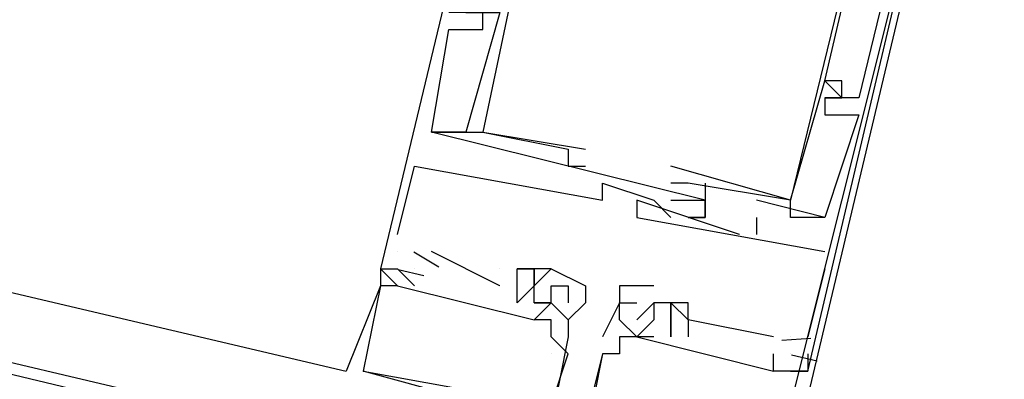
# Model space of a CAD drawing. Header units: feet. Extents: x -79 to 198, y -22 to 181.
# Tile 56 of 256: x 102.145 to 102.913, y 24.838 to 25.119. Entities that reach past the tile are written whole.
import ezdxf

# ---------------------------------------------------------------- set-up
doc = ezdxf.new("R2010")
doc.units = ezdxf.units.FT
doc.layers.add('A-LINEA', color=7, linetype='CONTINUOUS')

msp = doc.modelspace()

# ---------------------------------------------------------------- linework, layer by layer
at = {"layer": 'A-LINEA'}
for p, q in [((94.8133, 26.5778), (102.7333, 24.7111)), ((95.16, 26.5511), (102.4, 24.8444)), ((102.48, 25.1111), (102.48, 25.1111)), ((102.48, 25.1111), (102.48, 25.1111)), ((102.48, 25.1111), (102.48, 25.1111)), ((102.5067, 25.1111), (102.5067, 25.1111)), ((102.5067, 25.1111), (102.5067, 25.1111)), ((102.5067, 25.1111), (102.5067, 25.1111)), ((102.7733, 25.0711), (102.7733, 25.0711)), ((102.7733, 25.0711), (102.7733, 25.0711)), ((102.7733, 25.0711), (102.7733, 25.0711)), ((102.7733, 25.0711), (102.7733, 25.0711)), ((102.7733, 25.0711), (102.7733, 25.0711)), ((102.7733, 25.0711), (102.7733, 25.0711)), ((102.7867, 25.0711), (102.7867, 25.0711)), ((102.7867, 25.0711), (102.7867, 25.0711)), ((102.7867, 25.0711), (102.7867, 25.0711)), ((102.7733, 25.0578), (102.7733, 25.0578)), ((102.7733, 25.0578), (102.7733, 25.0578)), ((102.7733, 25.0578), (102.7733, 25.0578)), ((102.7733, 25.0578), (102.7733, 25.0578)), ((102.7733, 25.0578), (102.7733, 25.0578)), ((102.7733, 25.0578), (102.7733, 25.0578)), ((102.7867, 25.0578), (102.7867, 25.0578)), ((102.7867, 25.0578), (102.7867, 25.0578)), ((102.7867, 25.0578), (102.7867, 25.0578)), ((102.7867, 25.0578), (102.7867, 25.0578)), ((102.7867, 25.0578), (102.7867, 25.0578)), ((102.7867, 25.0578), (102.7867, 25.0578)), ((102.8, 25.0578), (102.8, 25.0578)), ((102.8, 25.0578), (102.8, 25.0578)), ((102.8, 25.0578), (102.8, 25.0578)), ((102.7733, 25.0444), (102.7733, 25.0444)), ((102.7733, 25.0444), (102.7733, 25.0444)), ((102.7733, 25.0444), (102.7733, 25.0444)), ((102.8, 25.0444), (102.8, 25.0444)), ((102.8, 25.0444), (102.8, 25.0444)), ((102.8, 25.0444), (102.8, 25.0444)), ((102.4667, 25.0311), (102.4667, 25.0311)), ((102.4667, 25.0311), (102.4667, 25.0311)), ((102.4667, 25.0311), (102.4667, 25.0311)), ((102.4667, 25.0311), (102.4667, 25.0311)), ((102.4667, 25.0311), (102.4667, 25.0311)), ((102.4667, 25.0311), (102.4667, 25.0311)), ((102.4933, 25.0311), (102.4933, 25.0311)), ((102.4933, 25.0311), (102.4933, 25.0311)), ((102.4933, 25.0311), (102.4933, 25.0311)), ((102.4933, 25.0311), (102.4933, 25.0311)), ((102.4933, 25.0311), (102.4933, 25.0311)), ((102.4933, 25.0311), (102.4933, 25.0311)), ((102.5067, 25.0311), (102.5067, 25.0311)), ((102.5067, 25.0311), (102.5067, 25.0311)), ((102.5067, 25.0311), (102.5067, 25.0311)), ((102.5067, 25.0311), (102.5067, 25.0311)), ((102.5067, 25.0311), (102.5067, 25.0311)), ((102.5067, 25.0311), (102.5067, 25.0311)), ((102.5733, 25.0178), (102.5733, 25.0178)), ((102.5733, 25.0178), (102.5733, 25.0178)), ((102.5733, 25.0178), (102.5733, 25.0178)), ((102.5867, 25.0178), (102.5867, 25.0178)), ((102.5867, 25.0178), (102.5867, 25.0178)), ((102.5867, 25.0178), (102.5867, 25.0178)), ((102.4533, 25.0044), (102.4533, 25.0044)), ((102.4533, 25.0044), (102.4533, 25.0044)), ((102.4533, 25.0044), (102.4533, 25.0044)), ((102.5733, 25.0044), (102.5733, 25.0044)), ((102.5733, 25.0044), (102.5733, 25.0044)), ((102.5733, 25.0044), (102.5733, 25.0044)), ((102.5867, 25.0044), (102.5867, 25.0044)), ((102.5867, 25.0044), (102.5867, 25.0044)), ((102.5867, 25.0044), (102.5867, 25.0044)), ((102.6533, 25.0044), (102.6533, 25.0044)), ((102.6533, 25.0044), (102.6533, 25.0044)), ((102.6533, 25.0044), (102.6533, 25.0044)), ((102.6, 24.9911), (102.6, 24.9911)), ((102.6, 24.9911), (102.6, 24.9911)), ((102.6, 24.9911), (102.6, 24.9911)), ((102.6533, 24.9911), (102.6533, 24.9911)), ((102.6533, 24.9911), (102.6533, 24.9911)), ((102.6533, 24.9911), (102.6533, 24.9911)), ((102.6667, 24.9911), (102.6667, 24.9911)), ((102.6667, 24.9911), (102.6667, 24.9911)), ((102.6667, 24.9911), (102.6667, 24.9911)), ((102.68, 24.9911), (102.68, 24.9911)), ((102.68, 24.9911), (102.68, 24.9911)), ((102.68, 24.9911), (102.68, 24.9911)), ((102.6, 24.9778), (102.6, 24.9778)), ((102.6, 24.9778), (102.6, 24.9778)), ((102.6, 24.9778), (102.6, 24.9778)), ((102.6267, 24.9778), (102.6267, 24.9778)), ((102.6267, 24.9778), (102.6267, 24.9778)), ((102.6267, 24.9778), (102.6267, 24.9778)), ((102.64, 24.9778), (102.64, 24.9778)), ((102.64, 24.9778), (102.64, 24.9778)), ((102.64, 24.9778), (102.64, 24.9778)), ((102.6533, 24.9778), (102.6533, 24.9778)), ((102.6533, 24.9778), (102.6533, 24.9778)), ((102.6533, 24.9778), (102.6533, 24.9778)), ((102.68, 24.9778), (102.68, 24.9778)), ((102.68, 24.9778), (102.68, 24.9778)), ((102.68, 24.9778), (102.68, 24.9778)), ((102.68, 24.9778), (102.68, 24.9778)), ((102.68, 24.9778), (102.68, 24.9778)), ((102.68, 24.9778), (102.68, 24.9778)), ((102.68, 24.9778), (102.68, 24.9778)), ((102.68, 24.9778), (102.68, 24.9778)), ((102.68, 24.9778), (102.68, 24.9778)), ((102.72, 24.9778), (102.72, 24.9778)), ((102.72, 24.9778), (102.72, 24.9778)), ((102.72, 24.9778), (102.72, 24.9778)), ((102.7467, 24.9778), (102.7467, 24.9778)), ((102.7467, 24.9778), (102.7467, 24.9778)), ((102.7467, 24.9778), (102.7467, 24.9778)), ((102.7467, 24.9778), (102.7467, 24.9778)), ((102.7467, 24.9778), (102.7467, 24.9778)), ((102.7467, 24.9778), (102.7467, 24.9778)), ((102.7467, 24.9778), (102.7467, 24.9778)), ((102.7467, 24.9778), (102.7467, 24.9778)), ((102.7467, 24.9778), (102.7467, 24.9778)), ((102.6267, 24.9644), (102.6267, 24.9644)), ((102.6267, 24.9644), (102.6267, 24.9644)), ((102.6267, 24.9644), (102.6267, 24.9644)), ((102.6533, 24.9644), (102.6533, 24.9644)), ((102.6533, 24.9644), (102.6533, 24.9644)), ((102.6533, 24.9644), (102.6533, 24.9644)), ((102.6667, 24.9644), (102.6667, 24.9644)), ((102.6667, 24.9644), (102.6667, 24.9644)), ((102.6667, 24.9644), (102.6667, 24.9644)), ((102.68, 24.9644), (102.68, 24.9644)), ((102.68, 24.9644), (102.68, 24.9644)), ((102.68, 24.9644), (102.68, 24.9644)), ((102.68, 24.9644), (102.68, 24.9644)), ((102.68, 24.9644), (102.68, 24.9644)), ((102.68, 24.9644), (102.68, 24.9644)), ((102.72, 24.9644), (102.72, 24.9511)), ((102.72, 24.9644), (102.72, 24.9644)), ((102.72, 24.9644), (102.72, 24.9511)), ((102.72, 24.9644), (102.72, 24.9644)), ((102.72, 24.9644), (102.72, 24.9511)), ((102.72, 24.9644), (102.72, 24.9644)), ((102.7733, 24.9644), (102.7467, 24.9644)), ((102.7467, 24.9644), (102.7467, 24.9644)), ((102.7467, 24.9644), (102.7467, 24.9644)), ((102.7733, 24.9644), (102.7467, 24.9644)), ((102.7467, 24.9644), (102.7467, 24.9644)), ((102.7467, 24.9644), (102.7467, 24.9644)), ((102.7733, 24.9644), (102.7467, 24.9644)), ((102.7467, 24.9644), (102.7467, 24.9644)), ((102.7467, 24.9644), (102.7467, 24.9644)), ((102.7733, 24.9644), (102.7733, 24.9644)), ((102.7733, 24.9644), (102.7733, 24.9644)), ((102.7733, 24.9644), (102.7733, 24.9644)), ((102.7733, 24.9644), (102.7733, 24.9644)), ((102.7733, 24.9644), (102.7733, 24.9644)), ((102.7733, 24.9644), (102.7733, 24.9644)), ((102.7733, 24.9644), (102.7733, 24.9644)), ((102.7733, 24.9644), (102.7733, 24.9644)), ((102.7733, 24.9644), (102.7733, 24.9644)), ((102.44, 24.9511), (102.44, 24.9511)), ((102.44, 24.9511), (102.44, 24.9511)), ((102.44, 24.9511), (102.44, 24.9511)), ((102.7067, 24.9511), (102.7067, 24.9511)), ((102.7067, 24.9511), (102.7067, 24.9511)), ((102.7067, 24.9511), (102.7067, 24.9511)), ((102.72, 24.9511), (102.72, 24.9511)), ((102.72, 24.9511), (102.72, 24.9511)), ((102.72, 24.9511), (102.72, 24.9511)), ((102.44, 24.9378), (102.44, 24.9378)), ((102.44, 24.9378), (102.44, 24.9378)), ((102.44, 24.9378), (102.44, 24.9378)), ((102.4724, 24.9256), (102.4529, 24.9372)), ((102.4724, 24.9256), (102.4529, 24.9372)), ((102.4724, 24.9256), (102.4529, 24.9372)), ((102.52, 24.9111), (102.4667, 24.9378)), ((102.4667, 24.9378), (102.4667, 24.9378)), ((102.52, 24.9111), (102.4667, 24.9378)), ((102.4667, 24.9378), (102.4667, 24.9378)), ((102.52, 24.9111), (102.4667, 24.9378)), ((102.4667, 24.9378), (102.4667, 24.9378)), ((102.7733, 24.9378), (102.7733, 24.9378)), ((102.7733, 24.9378), (102.7733, 24.9378)), ((102.7733, 24.9378), (102.7733, 24.9378)), ((102.4267, 24.9244), (102.4267, 24.9244)), ((102.4267, 24.9244), (102.4267, 24.9244)), ((102.4267, 24.9244), (102.4267, 24.9244)), ((102.4267, 24.9244), (102.4267, 24.9244)), ((102.4267, 24.9244), (102.4267, 24.9244)), ((102.4267, 24.9244), (102.4267, 24.9244)), ((102.4267, 24.9244), (102.4267, 24.9244)), ((102.4267, 24.9244), (102.4267, 24.9244)), ((102.4267, 24.9244), (102.4267, 24.9244)), ((102.44, 24.9244), (102.4533, 24.9111)), ((102.44, 24.9244), (102.44, 24.9244)), ((102.44, 24.9244), (102.44, 24.9244)), ((102.44, 24.9244), (102.44, 24.9244)), ((102.44, 24.9244), (102.4533, 24.9111)), ((102.44, 24.9244), (102.44, 24.9244)), ((102.44, 24.9244), (102.44, 24.9244)), ((102.44, 24.9244), (102.44, 24.9244)), ((102.44, 24.9244), (102.4533, 24.9111)), ((102.44, 24.9244), (102.44, 24.9244)), ((102.44, 24.9244), (102.44, 24.9244)), ((102.44, 24.9244), (102.44, 24.9244)), ((102.4606, 24.9188), (102.4406, 24.9235)), ((102.4606, 24.9188), (102.4406, 24.9235)), ((102.4606, 24.9188), (102.4406, 24.9235)), ((102.4533, 24.9244), (102.4533, 24.9244)), ((102.4533, 24.9244), (102.4533, 24.9244)), ((102.4533, 24.9244), (102.4533, 24.9244)), ((102.4533, 24.9244), (102.4533, 24.9244)), ((102.4533, 24.9244), (102.4533, 24.9244)), ((102.4533, 24.9244), (102.4533, 24.9244)), ((102.52, 24.9244), (102.52, 24.9244)), ((102.52, 24.9244), (102.52, 24.9244)), ((102.52, 24.9244), (102.52, 24.9244)), ((102.52, 24.9244), (102.52, 24.9244)), ((102.52, 24.9244), (102.52, 24.9244)), ((102.52, 24.9244), (102.52, 24.9244)), ((102.5333, 24.9244), (102.5333, 24.9244)), ((102.5333, 24.9244), (102.5333, 24.9244)), ((102.5333, 24.9244), (102.5333, 24.9244)), ((102.5333, 24.9244), (102.5333, 24.9244)), ((102.5333, 24.9244), (102.5333, 24.9244)), ((102.5333, 24.9244), (102.5333, 24.9244)), ((102.5467, 24.9244), (102.5467, 24.9244)), ((102.5467, 24.9244), (102.5467, 24.9244)), ((102.5467, 24.9244), (102.5467, 24.9244)), ((102.5467, 24.9244), (102.5467, 24.9244)), ((102.5467, 24.9244), (102.5467, 24.9244)), ((102.5467, 24.9244), (102.5467, 24.9244)), ((102.56, 24.9244), (102.56, 24.9244)), ((102.56, 24.9244), (102.56, 24.9244)), ((102.56, 24.9244), (102.56, 24.9244)), ((102.56, 24.9244), (102.56, 24.9244)), ((102.56, 24.9244), (102.56, 24.9244)), ((102.56, 24.9244), (102.56, 24.9244)), ((102.7733, 24.9244), (102.76, 24.8711)), ((102.7733, 24.9244), (102.76, 24.8711)), ((102.7733, 24.9244), (102.76, 24.8711)), ((102.7733, 24.9244), (102.7733, 24.9244)), ((102.7733, 24.9244), (102.7733, 24.9244)), ((102.7733, 24.9244), (102.7733, 24.9244)), ((102.4267, 24.9111), (102.4, 24.8444)), ((102.4267, 24.9111), (102.4, 24.8444)), ((102.4267, 24.9111), (102.4, 24.8444)), ((102.4267, 24.9111), (102.4267, 24.9111)), ((102.4267, 24.9111), (102.4267, 24.9111)), ((102.4267, 24.9111), (102.4267, 24.9111)), ((102.4267, 24.9111), (102.4267, 24.9111)), ((102.4267, 24.9111), (102.4267, 24.9111)), ((102.4267, 24.9111), (102.4267, 24.9111)), ((102.4267, 24.9111), (102.4267, 24.9111)), ((102.4267, 24.9111), (102.4267, 24.9111)), ((102.4267, 24.9111), (102.4267, 24.9111)), ((102.44, 24.9111), (102.44, 24.9111)), ((102.44, 24.9111), (102.44, 24.9111)), ((102.44, 24.9111), (102.44, 24.9111)), ((102.44, 24.9111), (102.44, 24.9111)), ((102.44, 24.9111), (102.44, 24.9111)), ((102.44, 24.9111), (102.44, 24.9111)), ((102.44, 24.9111), (102.44, 24.9111)), ((102.44, 24.9111), (102.44, 24.9111)), ((102.44, 24.9111), (102.44, 24.9111)), ((102.4533, 24.9111), (102.4533, 24.9111)), ((102.4533, 24.9111), (102.4533, 24.9111)), ((102.4533, 24.9111), (102.4533, 24.9111)), ((102.4533, 24.9111), (102.4533, 24.9111)), ((102.4533, 24.9111), (102.4533, 24.9111)), ((102.4533, 24.9111), (102.4533, 24.9111)), ((102.52, 24.9111), (102.52, 24.9111)), ((102.52, 24.9111), (102.52, 24.9111)), ((102.52, 24.9111), (102.52, 24.9111)), ((102.5333, 24.9111), (102.5333, 24.9111)), ((102.5333, 24.9111), (102.5333, 24.9111)), ((102.5333, 24.9111), (102.5333, 24.9111)), ((102.5467, 24.9111), (102.5467, 24.9111)), ((102.5467, 24.9111), (102.5467, 24.9111)), ((102.5467, 24.9111), (102.5467, 24.9111)), ((102.5467, 24.9111), (102.5467, 24.9111)), ((102.5467, 24.9111), (102.5467, 24.9111)), ((102.5467, 24.9111), (102.5467, 24.9111)), ((102.5467, 24.9111), (102.5467, 24.9111)), ((102.5467, 24.9111), (102.5467, 24.9111)), ((102.5467, 24.9111), (102.5467, 24.9111)), ((102.56, 24.9111), (102.56, 24.9111)), ((102.56, 24.9111), (102.56, 24.9111)), ((102.56, 24.9111), (102.56, 24.9111)), ((102.56, 24.9111), (102.56, 24.9111)), ((102.56, 24.9111), (102.56, 24.9111)), ((102.56, 24.9111), (102.56, 24.9111)), ((102.5733, 24.9111), (102.5733, 24.9111)), ((102.5733, 24.9111), (102.5733, 24.9111)), ((102.5733, 24.9111), (102.5733, 24.9111)), ((102.5867, 24.9111), (102.5867, 24.9111)), ((102.5867, 24.9111), (102.5867, 24.9111)), ((102.5867, 24.9111), (102.5867, 24.9111)), ((102.6133, 24.9111), (102.6133, 24.9111)), ((102.64, 24.9111), (102.64, 24.9111)), ((102.5333, 24.8978), (102.5333, 24.8978)), ((102.5333, 24.8978), (102.5333, 24.8978)), ((102.5333, 24.8978), (102.5333, 24.8978)), ((102.5467, 24.8978), (102.5467, 24.8978)), ((102.5467, 24.8978), (102.5467, 24.8978)), ((102.5467, 24.8978), (102.5467, 24.8978)), ((102.5467, 24.8978), (102.5467, 24.8978)), ((102.5467, 24.8978), (102.5467, 24.8978)), ((102.5467, 24.8978), (102.5467, 24.8978)), ((102.56, 24.8978), (102.56, 24.8978)), ((102.56, 24.8978), (102.56, 24.8978)), ((102.56, 24.8978), (102.56, 24.8978)), ((102.56, 24.8978), (102.56, 24.8978)), ((102.56, 24.8978), (102.56, 24.8978)), ((102.56, 24.8978), (102.56, 24.8978)), ((102.56, 24.8978), (102.56, 24.8978)), ((102.56, 24.8978), (102.56, 24.8978)), ((102.56, 24.8978), (102.56, 24.8978)), ((102.56, 24.8978), (102.56, 24.8978)), ((102.56, 24.8978), (102.56, 24.8978)), ((102.56, 24.8978), (102.56, 24.8978)), ((102.5733, 24.8978), (102.5733, 24.8978)), ((102.5733, 24.8978), (102.5733, 24.8978)), ((102.5733, 24.8978), (102.5733, 24.8978)), ((102.5867, 24.8978), (102.5867, 24.8978)), ((102.5867, 24.8978), (102.5867, 24.8978)), ((102.5867, 24.8978), (102.5867, 24.8978)), ((102.6133, 24.8978), (102.6133, 24.8978)), ((102.6133, 24.8978), (102.6133, 24.8978)), ((102.64, 24.8978), (102.6267, 24.8844)), ((102.6267, 24.8978), (102.6267, 24.8978)), ((102.64, 24.8978), (102.64, 24.8978)), ((102.64, 24.8978), (102.64, 24.8978)), ((102.64, 24.8978), (102.64, 24.8978)), ((102.64, 24.8978), (102.64, 24.8978)), ((102.64, 24.8978), (102.64, 24.8978)), ((102.6533, 24.8978), (102.6533, 24.8978)), ((102.6533, 24.8978), (102.6533, 24.8978)), ((102.6533, 24.8978), (102.6533, 24.8978)), ((102.6533, 24.8978), (102.6533, 24.8978)), ((102.6533, 24.8978), (102.6533, 24.8978)), ((102.6533, 24.8978), (102.6533, 24.8978)), ((102.6667, 24.8978), (102.6667, 24.8978)), ((102.6667, 24.8978), (102.6667, 24.8978)), ((102.6667, 24.8978), (102.6667, 24.8978)), ((102.5467, 24.8844), (102.5467, 24.8844)), ((102.5467, 24.8844), (102.5467, 24.8844)), ((102.5467, 24.8844), (102.5467, 24.8844)), ((102.5467, 24.8844), (102.5467, 24.8844)), ((102.5467, 24.8844), (102.5467, 24.8844)), ((102.5467, 24.8844), (102.5467, 24.8844)), ((102.56, 24.8844), (102.56, 24.8844)), ((102.56, 24.8844), (102.56, 24.8844)), ((102.56, 24.8844), (102.56, 24.8844)), ((102.5733, 24.8844), (102.5733, 24.8844)), ((102.5733, 24.8844), (102.5733, 24.8844)), ((102.5733, 24.8844), (102.5733, 24.8844)), ((102.5733, 24.8844), (102.5733, 24.8844)), ((102.5733, 24.8844), (102.5733, 24.8844)), ((102.5733, 24.8844), (102.5733, 24.8844)), ((102.6133, 24.8844), (102.6133, 24.8844)), ((102.6267, 24.8844), (102.6267, 24.8844)), ((102.64, 24.8844), (102.64, 24.8844)), ((102.64, 24.8844), (102.64, 24.8844)), ((102.64, 24.8844), (102.64, 24.8844)), ((102.64, 24.8844), (102.64, 24.8844)), ((102.64, 24.8844), (102.64, 24.8844)), ((102.64, 24.8844), (102.64, 24.8844)), ((102.64, 24.8844), (102.64, 24.8844)), ((102.6533, 24.8844), (102.6533, 24.8844)), ((102.6533, 24.8844), (102.6533, 24.8844)), ((102.6533, 24.8844), (102.6533, 24.8844)), ((102.6533, 24.8844), (102.6533, 24.8844)), ((102.6533, 24.8844), (102.6533, 24.8844)), ((102.6533, 24.8844), (102.6533, 24.8844)), ((102.6533, 24.8844), (102.6533, 24.8844)), ((102.6533, 24.8844), (102.6533, 24.8844)), ((102.6533, 24.8844), (102.6533, 24.8844)), ((102.6533, 24.8844), (102.6533, 24.8844)), ((102.6533, 24.8844), (102.6533, 24.8844)), ((102.6533, 24.8844), (102.6533, 24.8844)), ((102.6667, 24.8844), (102.6667, 24.8844)), ((102.6667, 24.8844), (102.6667, 24.8844)), ((102.6667, 24.8844), (102.6667, 24.8844)), ((102.6667, 24.8844), (102.6667, 24.8844)), ((102.6667, 24.8844), (102.6667, 24.8844)), ((102.6667, 24.8844), (102.6667, 24.8844)), ((102.56, 24.8711), (102.56, 24.8711)), ((102.56, 24.8711), (102.56, 24.8711)), ((102.56, 24.8711), (102.56, 24.8711)), ((102.5733, 24.8711), (102.5733, 24.8711)), ((102.5733, 24.8711), (102.5733, 24.8711)), ((102.5733, 24.8711), (102.5733, 24.8711)), ((102.6, 24.8711), (102.6, 24.8711)), ((102.6, 24.8711), (102.6, 24.8711)), ((102.6, 24.8711), (102.6, 24.8711)), ((102.6133, 24.8711), (102.6133, 24.8711)), ((102.6133, 24.8711), (102.6133, 24.8711)), ((102.6133, 24.8711), (102.6133, 24.8711)), ((102.6267, 24.8711), (102.6267, 24.8711)), ((102.6267, 24.8711), (102.6267, 24.8711)), ((102.6267, 24.8711), (102.6267, 24.8711)), ((102.6267, 24.8711), (102.6267, 24.8711)), ((102.6267, 24.8711), (102.6267, 24.8711)), ((102.64, 24.8711), (102.64, 24.8711)), ((102.64, 24.8711), (102.64, 24.8711)), ((102.64, 24.8711), (102.64, 24.8711)), ((102.6533, 24.8711), (102.6533, 24.8711)), ((102.6533, 24.8711), (102.6533, 24.8711)), ((102.6533, 24.8711), (102.6533, 24.8711)), ((102.6533, 24.8711), (102.6533, 24.8711)), ((102.6533, 24.8711), (102.6533, 24.8711)), ((102.6533, 24.8711), (102.6533, 24.8711)), ((102.6533, 24.8711), (102.6533, 24.8711)), ((102.6533, 24.8711), (102.6533, 24.8711)), ((102.6533, 24.8711), (102.6533, 24.8711)), ((102.6667, 24.8711), (102.6667, 24.8711)), ((102.6667, 24.8711), (102.6667, 24.8711)), ((102.6667, 24.8711), (102.6667, 24.8711)), ((102.7333, 24.8711), (102.7333, 24.8711)), ((102.7333, 24.8711), (102.7333, 24.8711)), ((102.7333, 24.8711), (102.7333, 24.8711)), ((102.7624, 24.8698), (102.7398, 24.8682)), ((102.7624, 24.8698), (102.7398, 24.8682)), ((102.7624, 24.8698), (102.7398, 24.8682)), ((102.7467, 24.8711), (102.7467, 24.8711)), ((102.7467, 24.8711), (102.7467, 24.8711)), ((102.7467, 24.8711), (102.7467, 24.8711)), ((102.76, 24.8711), (102.76, 24.8711)), ((102.76, 24.8711), (102.76, 24.8711)), ((102.76, 24.8711), (102.76, 24.8711)), ((102.56, 24.8578), (102.56, 24.8578)), ((102.56, 24.8578), (102.56, 24.8578)), ((102.56, 24.8578), (102.56, 24.8578)), ((102.5733, 24.8578), (102.5733, 24.8578)), ((102.5733, 24.8578), (102.5733, 24.8578)), ((102.5733, 24.8578), (102.5733, 24.8578)), ((102.6, 24.8578), (102.6, 24.8578)), ((102.6, 24.8578), (102.6, 24.8578)), ((102.6, 24.8578), (102.6, 24.8578)), ((102.6133, 24.8578), (102.6133, 24.8578)), ((102.6133, 24.8578), (102.6133, 24.8578)), ((102.6133, 24.8578), (102.6133, 24.8578)), ((102.7333, 24.8578), (102.7333, 24.8578)), ((102.7333, 24.8578), (102.7333, 24.8578)), ((102.7333, 24.8578), (102.7333, 24.8578)), ((102.7467, 24.8578), (102.7467, 24.8578)), ((102.7467, 24.8578), (102.7467, 24.8578)), ((102.7467, 24.8578), (102.7467, 24.8578)), ((102.7467, 24.8578), (102.7467, 24.8578)), ((102.7467, 24.8578), (102.7467, 24.8578)), ((102.7467, 24.8578), (102.7467, 24.8578)), ((102.7673, 24.8521), (102.7473, 24.8568)), ((102.7673, 24.8521), (102.7473, 24.8568)), ((102.7673, 24.8521), (102.7473, 24.8568)), ((102.76, 24.8578), (102.76, 24.8578)), ((102.76, 24.8578), (102.76, 24.8578)), ((102.76, 24.8578), (102.76, 24.8578)), ((102.4, 24.8444), (102.4, 24.8444)), ((102.4, 24.8444), (102.4, 24.8444)), ((102.4, 24.8444), (102.4, 24.8444)), ((102.4133, 24.8444), (102.4133, 24.8444)), ((102.4133, 24.8444), (102.4133, 24.8444)), ((102.4133, 24.8444), (102.4133, 24.8444)), ((102.4133, 24.8444), (102.4133, 24.8444)), ((102.4133, 24.8444), (102.4133, 24.8444)), ((102.4133, 24.8444), (102.4133, 24.8444)), ((102.7333, 24.8444), (102.7333, 24.8444)), ((102.7333, 24.8444), (102.7333, 24.8444)), ((102.7333, 24.8444), (102.7333, 24.8444)), ((102.7333, 24.8444), (102.7333, 24.8444)), ((102.7333, 24.8444), (102.7333, 24.8444)), ((102.7333, 24.8444), (102.7333, 24.8444)), ((102.7467, 24.8444), (102.7467, 24.8444)), ((102.7467, 24.8444), (102.7467, 24.8444)), ((102.7467, 24.8444), (102.7467, 24.8444)), ((102.7467, 24.8444), (102.7467, 24.8444)), ((102.7467, 24.8444), (102.7467, 24.8444)), ((102.7467, 24.8444), (102.7467, 24.8444)), ((102.76, 24.8444), (102.76, 24.8444)), ((102.76, 24.8444), (102.76, 24.8444)), ((102.76, 24.8444), (102.76, 24.8444)), ((102.76, 24.8444), (102.76, 24.8444)), ((102.76, 24.8444), (102.76, 24.8444)), ((102.76, 24.8444), (102.76, 24.8444))]:
    msp.add_line(p, q, dxfattribs=at)
for points in [[(67.2267, 7.6444), (67.2667, 7.8178), (67.76, 9.9244), (68.1067, 9.9378), (69.9867, 17.8978), (72.5733, 17.2844), (72.7333, 17.9244), (80.72, 16.0444), (83.12, 15.4711), (87.16, 14.5111), (90.12, 27.0044), (94.6533, 25.9244), (94.8133, 26.5778), (97.52, 25.9378), (103.5333, 24.5111), (107.3733, 40.7511), (107.64, 40.6978), (108.9733, 40.3778), (112.68, 39.4978), (119.16, 37.9644), (119.2267, 38.2978), (125.3067, 36.8578)], [(102.8133, 25.4978), (102.8133, 25.5244), (102.7333, 25.5378), (102.7333, 25.5644), (102.5867, 25.5911), (102.4267, 24.9244), (102.4267, 24.9111)], [(102.8133, 25.4978), (102.8133, 25.5244), (102.7333, 25.5378), (102.7333, 25.5644), (102.5867, 25.5911), (102.4267, 24.9244), (102.4267, 24.9111)], [(102.8133, 25.4978), (102.8133, 25.5244), (102.7333, 25.5378), (102.7333, 25.5644), (102.5867, 25.5911), (102.4267, 24.9244), (102.4267, 24.9111)], [(102.76, 24.8578), (102.76, 24.8444), (102.7467, 24.8444), (102.76, 24.8444), (102.92, 25.5244), (102.76, 25.5511), (102.76, 25.5378), (102.7733, 25.5378), (102.76, 25.5378), (102.7733, 25.5378), (102.8, 25.5378), (102.8, 25.5244), (102.7867, 25.5378)], [(102.76, 24.8578), (102.76, 24.8444), (102.7467, 24.8444), (102.76, 24.8444), (102.92, 25.5244), (102.76, 25.5511), (102.76, 25.5378), (102.7733, 25.5378), (102.76, 25.5378), (102.7733, 25.5378), (102.8, 25.5378), (102.8, 25.5244), (102.7867, 25.5378)], [(102.76, 24.8578), (102.76, 24.8444), (102.7467, 24.8444), (102.76, 24.8444), (102.92, 25.5244), (102.76, 25.5511), (102.76, 25.5378), (102.7733, 25.5378), (102.76, 25.5378), (102.7733, 25.5378), (102.8, 25.5378), (102.8, 25.5244), (102.7867, 25.5378)], [(102.7067, 25.5111), (102.6133, 25.5378), (102.5067, 25.0311), (102.5867, 25.0178), (102.5867, 25.0178)], [(102.7067, 25.5111), (102.6133, 25.5378), (102.5067, 25.0311), (102.5867, 25.0178), (102.5867, 25.0178)], [(102.7067, 25.5111), (102.6133, 25.5378), (102.5067, 25.0311), (102.5867, 25.0178), (102.5867, 25.0178)], [(102.92, 25.5111), (103.7333, 25.3244), (103.5333, 24.5111), (102.72, 24.7111), (102.92, 25.5111)], [(102.92, 25.4978), (103.72, 25.3111), (103.5333, 24.5244), (102.7333, 24.7111), (102.92, 25.4978)], [(102.7467, 24.9778), (102.7733, 25.0711), (102.7867, 25.0578), (102.7867, 25.0711), (102.7733, 25.0711), (102.8667, 25.4711), (102.88, 25.4711), (102.8933, 25.4978), (102.9067, 25.4978)], [(102.7467, 24.9778), (102.7733, 25.0711), (102.7867, 25.0578), (102.7867, 25.0711), (102.7733, 25.0711), (102.8667, 25.4711), (102.88, 25.4711), (102.8933, 25.4978), (102.9067, 25.4978)], [(102.7467, 24.9778), (102.7733, 25.0711), (102.7867, 25.0578), (102.7867, 25.0711), (102.7733, 25.0711), (102.8667, 25.4711), (102.88, 25.4711), (102.8933, 25.4978), (102.9067, 25.4978)], [(102.9067, 25.4978), (102.8, 25.0578), (102.7733, 25.0578), (102.7867, 25.0578)], [(102.9067, 25.4978), (102.8, 25.0578), (102.7733, 25.0578), (102.7867, 25.0578)], [(102.9067, 25.4978), (102.8, 25.0578), (102.7733, 25.0578), (102.7867, 25.0578)], [(102.8667, 25.4711), (102.7467, 24.9778), (102.6533, 25.0044)], [(102.8667, 25.4711), (102.7467, 24.9778), (102.6533, 25.0044)], [(102.8667, 25.4711), (102.7467, 24.9778), (102.6533, 25.0044)], [(102.4933, 25.1378), (102.4933, 25.1244), (102.5067, 25.1244), (102.52, 25.1244), (102.4933, 25.0311)], [(102.4933, 25.1378), (102.4933, 25.1244), (102.5067, 25.1244), (102.52, 25.1244), (102.4933, 25.0311)], [(102.4933, 25.1378), (102.4933, 25.1244), (102.5067, 25.1244), (102.52, 25.1244), (102.4933, 25.0311)], [(102.68, 24.9911), (102.68, 24.9911), (102.68, 24.9778), (102.4667, 25.0311), (102.48, 25.1111), (102.5067, 25.1111), (102.5067, 25.1244), (102.48, 25.1244)], [(102.68, 24.9911), (102.68, 24.9911), (102.68, 24.9778), (102.4667, 25.0311), (102.48, 25.1111), (102.5067, 25.1111), (102.5067, 25.1244), (102.48, 25.1244)], [(102.68, 24.9911), (102.68, 24.9911), (102.68, 24.9778), (102.4667, 25.0311), (102.48, 25.1111), (102.5067, 25.1111), (102.5067, 25.1244), (102.48, 25.1244)], [(102.7733, 25.0578), (102.7733, 25.0444), (102.8, 25.0444), (102.7733, 24.9644), (102.72, 24.9778)], [(102.7733, 25.0578), (102.7733, 25.0444), (102.8, 25.0444), (102.7733, 24.9644), (102.72, 24.9778)], [(102.7733, 25.0578), (102.7733, 25.0444), (102.8, 25.0444), (102.7733, 24.9644), (102.72, 24.9778)], [(102.4933, 25.0311), (102.4667, 25.0311), (102.4933, 25.0311), (102.5067, 25.0311), (102.5733, 25.0178), (102.5733, 25.0044), (102.5867, 25.0044)], [(102.4933, 25.0311), (102.4667, 25.0311), (102.4933, 25.0311), (102.5067, 25.0311), (102.5733, 25.0178), (102.5733, 25.0044), (102.5867, 25.0044)], [(102.4933, 25.0311), (102.4667, 25.0311), (102.4933, 25.0311), (102.5067, 25.0311), (102.5733, 25.0178), (102.5733, 25.0044), (102.5867, 25.0044)], [(102.44, 24.9511), (102.4533, 25.0044), (102.6, 24.9778), (102.6, 24.9911), (102.64, 24.9778), (102.6533, 24.9644)], [(102.44, 24.9511), (102.4533, 25.0044), (102.6, 24.9778), (102.6, 24.9911), (102.64, 24.9778), (102.6533, 24.9644)], [(102.44, 24.9511), (102.4533, 25.0044), (102.6, 24.9778), (102.6, 24.9911), (102.64, 24.9778), (102.6533, 24.9644)], [(102.7733, 24.9644), (102.7467, 24.9644), (102.7467, 24.9778), (102.6667, 24.9911), (102.6533, 24.9911), (102.6533, 24.9911)], [(102.7733, 24.9644), (102.7467, 24.9644), (102.7467, 24.9778), (102.6667, 24.9911), (102.6533, 24.9911), (102.6533, 24.9911)], [(102.7733, 24.9644), (102.7467, 24.9644), (102.7467, 24.9778), (102.6667, 24.9911), (102.6533, 24.9911), (102.6533, 24.9911)], [(102.7067, 24.9511), (102.6267, 24.9778), (102.6267, 24.9644), (102.7733, 24.9378)], [(102.7067, 24.9511), (102.6267, 24.9778), (102.6267, 24.9644), (102.7733, 24.9378)], [(102.7067, 24.9511), (102.6267, 24.9778), (102.6267, 24.9644), (102.7733, 24.9378)], [(102.6533, 24.9778), (102.68, 24.9778), (102.68, 24.9644), (102.6667, 24.9644), (102.68, 24.9644), (102.68, 24.9778)], [(102.6533, 24.9778), (102.68, 24.9778), (102.68, 24.9644), (102.6667, 24.9644), (102.68, 24.9644), (102.68, 24.9778)], [(102.6533, 24.9778), (102.68, 24.9778), (102.68, 24.9644), (102.6667, 24.9644), (102.68, 24.9644), (102.68, 24.9778)], [(102.4267, 24.9244), (102.44, 24.9111), (102.4267, 24.9111), (102.4133, 24.8444), (102.4133, 24.8444), (102.56, 24.8178), (102.56, 24.8178), (102.5733, 24.8578)], [(102.56, 24.9244), (102.56, 24.9244), (102.5867, 24.9111), (102.5867, 24.8978), (102.5733, 24.8844), (102.5733, 24.8711), (102.56, 24.8044), (102.4133, 24.8444), (102.4133, 24.8444)], [(102.4267, 24.9244), (102.44, 24.9111), (102.4267, 24.9111), (102.4133, 24.8444), (102.4133, 24.8444), (102.56, 24.8178), (102.56, 24.8178), (102.5733, 24.8578)], [(102.56, 24.9244), (102.56, 24.9244), (102.5867, 24.9111), (102.5867, 24.8978), (102.5733, 24.8844), (102.5733, 24.8711), (102.56, 24.8044), (102.4133, 24.8444), (102.4133, 24.8444)], [(102.4267, 24.9244), (102.44, 24.9111), (102.4267, 24.9111), (102.4133, 24.8444), (102.4133, 24.8444), (102.56, 24.8178), (102.56, 24.8178), (102.5733, 24.8578)], [(102.56, 24.9244), (102.56, 24.9244), (102.5867, 24.9111), (102.5867, 24.8978), (102.5733, 24.8844), (102.5733, 24.8711), (102.56, 24.8044), (102.4133, 24.8444), (102.4133, 24.8444)], [(102.4267, 24.9244), (102.4267, 24.9244), (102.44, 24.9244), (102.44, 24.9244)], [(102.4267, 24.9244), (102.4267, 24.9244), (102.44, 24.9244), (102.44, 24.9244)], [(102.4267, 24.9244), (102.4267, 24.9244), (102.44, 24.9244), (102.44, 24.9244)], [(102.44, 24.9111), (102.5467, 24.8844), (102.56, 24.8978), (102.5467, 24.8978), (102.5467, 24.9111), (102.5333, 24.8978), (102.5333, 24.9111), (102.5333, 24.9244), (102.5467, 24.9244), (102.5467, 24.9111), (102.5467, 24.9244)], [(102.44, 24.9111), (102.5467, 24.8844), (102.56, 24.8978), (102.5467, 24.8978), (102.5467, 24.9111), (102.5333, 24.8978), (102.5333, 24.9111), (102.5333, 24.9244), (102.5467, 24.9244), (102.5467, 24.9111), (102.5467, 24.9244)], [(102.44, 24.9111), (102.5467, 24.8844), (102.56, 24.8978), (102.5467, 24.8978), (102.5467, 24.9111), (102.5333, 24.8978), (102.5333, 24.9111), (102.5333, 24.9244), (102.5467, 24.9244), (102.5467, 24.9111), (102.5467, 24.9244)], [(102.5467, 24.9111), (102.56, 24.9244), (102.5333, 24.9244)], [(102.5467, 24.9111), (102.56, 24.9244), (102.5333, 24.9244)], [(102.5467, 24.9111), (102.56, 24.9244), (102.5333, 24.9244)], [(102.56, 24.8844), (102.5467, 24.8844), (102.56, 24.8978), (102.5467, 24.8978), (102.5467, 24.8978), (102.56, 24.8978), (102.56, 24.9111), (102.56, 24.9111), (102.56, 24.9111)], [(102.56, 24.8844), (102.5467, 24.8844), (102.56, 24.8978), (102.5467, 24.8978), (102.5467, 24.8978), (102.56, 24.8978), (102.56, 24.9111), (102.56, 24.9111), (102.56, 24.9111)], [(102.56, 24.8844), (102.5467, 24.8844), (102.56, 24.8978), (102.5467, 24.8978), (102.5467, 24.8978), (102.56, 24.8978), (102.56, 24.9111), (102.56, 24.9111), (102.56, 24.9111)], [(102.5733, 24.8844), (102.56, 24.8978), (102.56, 24.9111), (102.5733, 24.9111), (102.5733, 24.8978)], [(102.5733, 24.8844), (102.56, 24.8978), (102.56, 24.9111), (102.5733, 24.9111), (102.5733, 24.8978)], [(102.5733, 24.8844), (102.56, 24.8978), (102.56, 24.9111), (102.5733, 24.9111), (102.5733, 24.8978)], [(102.64, 24.9111), (102.6133, 24.9111), (102.6133, 24.8978), (102.6, 24.8711)], [(102.6267, 24.8711), (102.6133, 24.8844), (102.6133, 24.8978), (102.6267, 24.8978)], [(102.64, 24.8978), (102.64, 24.8978), (102.64, 24.8978), (102.64, 24.8978), (102.64, 24.8978), (102.64, 24.8844), (102.64, 24.8844), (102.6267, 24.8711), (102.6133, 24.8711), (102.6133, 24.8711), (102.6133, 24.8578)], [(102.7333, 24.8711), (102.6667, 24.8844), (102.6667, 24.8978), (102.64, 24.8978)], [(102.7333, 24.8711), (102.6667, 24.8844), (102.6667, 24.8978), (102.64, 24.8978)], [(102.7333, 24.8711), (102.6667, 24.8844), (102.6667, 24.8978), (102.64, 24.8978)], [(102.6533, 24.8844), (102.6533, 24.8978), (102.6533, 24.8844)], [(102.6533, 24.8978), (102.6667, 24.8844), (102.6667, 24.8711)], [(102.6533, 24.8844), (102.6533, 24.8978), (102.6533, 24.8844)], [(102.6533, 24.8978), (102.6667, 24.8844), (102.6667, 24.8711)], [(102.6533, 24.8844), (102.6533, 24.8978), (102.6533, 24.8844)], [(102.6533, 24.8978), (102.6667, 24.8844), (102.6667, 24.8711)], [(102.5733, 24.8578), (102.56, 24.8711), (102.56, 24.8711), (102.56, 24.8844), (102.56, 24.8844)], [(102.5733, 24.8578), (102.56, 24.8711), (102.56, 24.8711), (102.56, 24.8844), (102.56, 24.8844)], [(102.5733, 24.8578), (102.56, 24.8711), (102.56, 24.8711), (102.56, 24.8844), (102.56, 24.8844)], [(102.6533, 24.8844), (102.6533, 24.8844), (102.6533, 24.8844), (102.6533, 24.8711), (102.6533, 24.8844), (102.6533, 24.8711)], [(102.6533, 24.8844), (102.6533, 24.8844), (102.6533, 24.8844), (102.6533, 24.8711), (102.6533, 24.8844), (102.6533, 24.8711)], [(102.6533, 24.8844), (102.6533, 24.8844), (102.6533, 24.8844), (102.6533, 24.8711), (102.6533, 24.8844), (102.6533, 24.8711)], [(102.6133, 24.8711), (102.6133, 24.8578), (102.6, 24.8578), (102.5867, 24.8044)], [(102.64, 24.8711), (102.64, 24.8711), (102.6267, 24.8711), (102.7333, 24.8444)], [(102.64, 24.8711), (102.64, 24.8711), (102.6267, 24.8711), (102.7333, 24.8444)], [(102.64, 24.8711), (102.64, 24.8711), (102.6267, 24.8711), (102.7333, 24.8444)], [(102.6, 24.8578), (102.5867, 24.7911), (102.5867, 24.7911), (102.5867, 24.7911)], [(102.6133, 24.8578), (102.6133, 24.8578), (102.6133, 24.8578), (102.6133, 24.8578)], [(102.7467, 24.8444), (102.7333, 24.8444), (102.7333, 24.8578)], [(102.7467, 24.8444), (102.7333, 24.8444), (102.7333, 24.8578)], [(102.7467, 24.8444), (102.7333, 24.8444), (102.7333, 24.8578)]]:
    msp.add_lwpolyline(points, dxfattribs=at)

doc.saveas('drawing.dxf')
